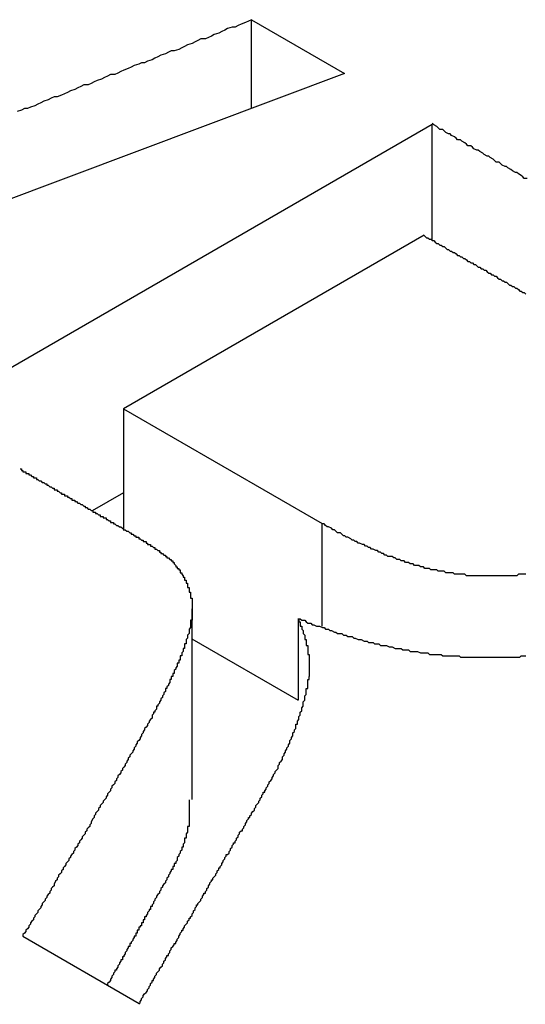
# Model space of a CAD drawing. Extents: x 7.6 to 27.1, y 2.7 to 20.5.
# Tile 130 of 136: x 24.4299 to 24.464, y 20.0561 to 20.1225. Entities that reach past the tile are written whole.
import ezdxf

# ---------------------------------------------------------------- set-up
doc = ezdxf.new("R2010")
doc.units = 0
doc.layers.get('0').update_dxf_attribs({"linetype": 'CONTINUOUS'})

msp = doc.modelspace()

# ---------------------------------------------------------------- linework, layer by layer
at = {"color": 7, "linetype": 'CONTINUOUS'}
for p, q in [((24.445504, 20.11652), (24.445505, 20.122493)), ((24.445505, 20.122493), (24.451767, 20.118877)), ((24.451767, 20.118877), (24.377612, 20.090977)), ((24.396437, 20.080104), (24.457683, 20.11546)), ((24.457681, 20.107645), (24.457683, 20.11546)), ((24.457139, 20.107958), (24.436874, 20.09626)), ((24.436874, 20.09626), (24.436872, 20.088044)), ((24.436874, 20.09626), (24.450265, 20.088525)), ((24.436873, 20.090591), (24.434764, 20.089374)), ((24.441508, 20.069907), (24.441511, 20.082765)), ((24.448669, 20.07663), (24.448671, 20.082108)), ((24.448669, 20.076588), (24.44151, 20.080723)), ((24.437931, 20.056137), (24.430089, 20.060667))]:
    msp.add_line(p, q, dxfattribs=at)
at = {"color": 8, "linetype": 'CONTINUOUS'}
msp.add_line((24.450264, 20.081602), (24.450265, 20.088525), dxfattribs=at)
at = {"color": 7}
for points in [[(24.4455, 20.1225, 0), (24.4453, 20.1224, 0), (24.4451, 20.1223, 0), (24.4448, 20.1222, 0), (24.4446, 20.1221, 0), (24.4444, 20.122, 0), (24.4442, 20.122, 0), (24.4439, 20.1219, 0), (24.4437, 20.1218, 0), (24.4435, 20.1217, 0), (24.4433, 20.1216, 0), (24.443, 20.1215, 0), (24.4428, 20.1214, 0), (24.4426, 20.1213, 0), (24.4424, 20.1212, 0), (24.4421, 20.1212, 0), (24.4419, 20.1211, 0), (24.4417, 20.121, 0), (24.4415, 20.1209, 0), (24.4412, 20.1208, 0), (24.441, 20.1207, 0), (24.4408, 20.1206, 0), (24.4406, 20.1205, 0), (24.4403, 20.1204, 0), (24.4401, 20.1204, 0), (24.4399, 20.1203, 0), (24.4397, 20.1202, 0), (24.4394, 20.1201, 0), (24.4392, 20.12, 0), (24.439, 20.1199, 0), (24.4388, 20.1198, 0), (24.4385, 20.1197, 0), (24.4383, 20.1196, 0), (24.4381, 20.1196, 0), (24.4379, 20.1195, 0), (24.4376, 20.1194, 0), (24.4374, 20.1193, 0), (24.4372, 20.1192, 0), (24.4369, 20.1191, 0), (24.4367, 20.119, 0), (24.4365, 20.1189, 0), (24.4363, 20.1188, 0), (24.436, 20.1188, 0), (24.4358, 20.1187, 0), (24.4356, 20.1186, 0), (24.4354, 20.1185, 0), (24.4351, 20.1184, 0), (24.4349, 20.1183, 0), (24.4347, 20.1182, 0), (24.4345, 20.1181, 0), (24.4342, 20.1181, 0), (24.434, 20.118, 0), (24.4338, 20.1179, 0), (24.4336, 20.1178, 0), (24.4333, 20.1177, 0), (24.4331, 20.1176, 0), (24.4329, 20.1175, 0), (24.4327, 20.1174, 0), (24.4324, 20.1173, 0), (24.4322, 20.1173, 0), (24.432, 20.1172, 0), (24.4318, 20.1171, 0), (24.4315, 20.117, 0), (24.4313, 20.1169, 0), (24.4311, 20.1168, 0), (24.4309, 20.1167, 0), (24.4306, 20.1166, 0), (24.4304, 20.1165, 0), (24.4302, 20.1165, 0), (24.43, 20.1164, 0), (24.4297, 20.1163, 0)], [(24.4641, 20.1118, 0), (24.4639, 20.1118, 0), (24.4638, 20.1119, 0), (24.4637, 20.112, 0), (24.4635, 20.1121, 0), (24.4634, 20.1122, 0), (24.4633, 20.1122, 0), (24.4631, 20.1123, 0), (24.463, 20.1124, 0), (24.4628, 20.1125, 0), (24.4627, 20.1126, 0), (24.4626, 20.1126, 0), (24.4624, 20.1127, 0), (24.4623, 20.1128, 0), (24.4622, 20.1129, 0), (24.462, 20.1129, 0), (24.4619, 20.113, 0), (24.4618, 20.1131, 0), (24.4616, 20.1132, 0), (24.4615, 20.1133, 0), (24.4614, 20.1133, 0), (24.4612, 20.1134, 0), (24.4611, 20.1135, 0), (24.4609, 20.1136, 0), (24.4608, 20.1137, 0), (24.4607, 20.1137, 0), (24.4605, 20.1138, 0), (24.4604, 20.1139, 0), (24.4603, 20.114, 0), (24.4601, 20.114, 0), (24.46, 20.1141, 0), (24.4599, 20.1142, 0), (24.4597, 20.1143, 0), (24.4596, 20.1144, 0), (24.4594, 20.1144, 0), (24.4593, 20.1145, 0), (24.4592, 20.1146, 0), (24.459, 20.1147, 0), (24.4589, 20.1148, 0), (24.4588, 20.1148, 0), (24.4586, 20.1149, 0), (24.4585, 20.115, 0), (24.4584, 20.1151, 0), (24.4582, 20.1151, 0), (24.4581, 20.1152, 0), (24.458, 20.1153, 0), (24.4578, 20.1154, 0), (24.4577, 20.1155, 0)], [(24.4571, 20.108, 0), (24.4572, 20.1079, 0), (24.4573, 20.1078, 0), (24.4574, 20.1078, 0), (24.4575, 20.1077, 0), (24.4576, 20.1077, 0), (24.4577, 20.1076, 0), (24.4578, 20.1076, 0), (24.4579, 20.1075, 0), (24.458, 20.1074, 0), (24.4581, 20.1074, 0), (24.4582, 20.1073, 0), (24.4583, 20.1073, 0), (24.4584, 20.1072, 0), (24.4585, 20.1072, 0), (24.4586, 20.1071, 0), (24.4587, 20.107, 0), (24.4588, 20.107, 0), (24.4589, 20.1069, 0), (24.459, 20.1069, 0), (24.4591, 20.1068, 0), (24.4592, 20.1068, 0), (24.4593, 20.1067, 0), (24.4594, 20.1066, 0), (24.4595, 20.1066, 0), (24.4596, 20.1065, 0), (24.4597, 20.1065, 0), (24.4598, 20.1064, 0), (24.4599, 20.1064, 0), (24.46, 20.1063, 0), (24.4601, 20.1062, 0), (24.4602, 20.1062, 0), (24.4603, 20.1061, 0), (24.4604, 20.1061, 0), (24.4605, 20.106, 0), (24.4606, 20.106, 0), (24.4607, 20.1059, 0), (24.4608, 20.1058, 0), (24.4609, 20.1058, 0), (24.461, 20.1057, 0), (24.4611, 20.1057, 0), (24.4612, 20.1056, 0), (24.4613, 20.1056, 0), (24.4614, 20.1055, 0), (24.4615, 20.1054, 0), (24.4616, 20.1054, 0), (24.4617, 20.1053, 0), (24.4618, 20.1053, 0), (24.4619, 20.1052, 0), (24.462, 20.1052, 0), (24.4621, 20.1051, 0), (24.4622, 20.105, 0), (24.4623, 20.105, 0), (24.4624, 20.1049, 0), (24.4625, 20.1049, 0), (24.4626, 20.1048, 0), (24.4627, 20.1048, 0), (24.4628, 20.1047, 0), (24.4629, 20.1046, 0), (24.463, 20.1046, 0), (24.4631, 20.1045, 0), (24.4632, 20.1045, 0), (24.4633, 20.1044, 0), (24.4634, 20.1044, 0), (24.4635, 20.1043, 0), (24.4636, 20.1042, 0), (24.4637, 20.1042, 0), (24.4638, 20.1041, 0), (24.4639, 20.1041, 0), (24.464, 20.104, 0)], [(24.4299, 20.0922, 0), (24.4299, 20.0922, 0), (24.43, 20.0922, 0), (24.43, 20.0921, 0), (24.43, 20.0921, 0), (24.4301, 20.0921, 0), (24.4301, 20.092, 0), (24.4302, 20.092, 0), (24.4302, 20.092, 0), (24.4303, 20.092, 0), (24.4303, 20.0919, 0), (24.4304, 20.0919, 0), (24.4304, 20.0919, 0), (24.4305, 20.0919, 0), (24.4305, 20.0918, 0), (24.4306, 20.0918, 0), (24.4306, 20.0918, 0), (24.4307, 20.0917, 0), (24.4307, 20.0917, 0), (24.4308, 20.0917, 0), (24.4308, 20.0917, 0), (24.4308, 20.0916, 0), (24.4309, 20.0916, 0), (24.4309, 20.0916, 0), (24.431, 20.0916, 0), (24.431, 20.0915, 0), (24.4311, 20.0915, 0), (24.4311, 20.0915, 0), (24.4312, 20.0914, 0), (24.4312, 20.0914, 0), (24.4313, 20.0914, 0), (24.4313, 20.0914, 0), (24.4314, 20.0913, 0), (24.4314, 20.0913, 0), (24.4315, 20.0913, 0), (24.4315, 20.0913, 0), (24.4316, 20.0912, 0), (24.4316, 20.0912, 0), (24.4317, 20.0912, 0), (24.4317, 20.0911, 0), (24.4317, 20.0911, 0), (24.4318, 20.0911, 0), (24.4318, 20.0911, 0), (24.4319, 20.091, 0), (24.4319, 20.091, 0), (24.432, 20.091, 0), (24.432, 20.091, 0), (24.4321, 20.0909, 0), (24.4321, 20.0909, 0), (24.4322, 20.0909, 0), (24.4322, 20.0908, 0), (24.4323, 20.0908, 0), (24.4323, 20.0908, 0), (24.4324, 20.0908, 0), (24.4324, 20.0907, 0), (24.4325, 20.0907, 0), (24.4325, 20.0907, 0), (24.4325, 20.0907, 0), (24.4326, 20.0906, 0), (24.4326, 20.0906, 0), (24.4327, 20.0906, 0), (24.4327, 20.0905, 0), (24.4328, 20.0905, 0), (24.4328, 20.0905, 0), (24.4329, 20.0905, 0), (24.4329, 20.0904, 0), (24.433, 20.0904, 0), (24.433, 20.0904, 0), (24.4331, 20.0904, 0), (24.4331, 20.0903, 0), (24.4332, 20.0903, 0), (24.4332, 20.0903, 0), (24.4333, 20.0902, 0), (24.4333, 20.0902, 0), (24.4334, 20.0902, 0), (24.4334, 20.0902, 0), (24.4334, 20.0901, 0), (24.4335, 20.0901, 0), (24.4335, 20.0901, 0), (24.4336, 20.0901, 0), (24.4336, 20.09, 0), (24.4337, 20.09, 0), (24.4337, 20.09, 0), (24.4338, 20.0899, 0), (24.4338, 20.0899, 0), (24.4339, 20.0899, 0), (24.4339, 20.0899, 0), (24.434, 20.0898, 0), (24.434, 20.0898, 0), (24.4341, 20.0898, 0), (24.4341, 20.0898, 0), (24.4342, 20.0897, 0), (24.4342, 20.0897, 0), (24.4343, 20.0897, 0), (24.4343, 20.0896, 0), (24.4343, 20.0896, 0), (24.4344, 20.0896, 0), (24.4344, 20.0896, 0), (24.4345, 20.0895, 0), (24.4345, 20.0895, 0), (24.4346, 20.0895, 0), (24.4346, 20.0895, 0), (24.4347, 20.0894, 0), (24.4347, 20.0894, 0), (24.4348, 20.0894, 0), (24.4348, 20.0893, 0), (24.4349, 20.0893, 0), (24.4349, 20.0893, 0), (24.435, 20.0893, 0), (24.435, 20.0892, 0), (24.4351, 20.0892, 0), (24.4351, 20.0892, 0), (24.4351, 20.0892, 0), (24.4352, 20.0891, 0), (24.4352, 20.0891, 0), (24.4353, 20.0891, 0), (24.4353, 20.089, 0), (24.4354, 20.089, 0), (24.4354, 20.089, 0), (24.4355, 20.089, 0), (24.4355, 20.0889, 0), (24.4356, 20.0889, 0), (24.4356, 20.0889, 0), (24.4357, 20.0889, 0), (24.4357, 20.0888, 0), (24.4358, 20.0888, 0), (24.4358, 20.0888, 0), (24.4359, 20.0887, 0), (24.4359, 20.0887, 0), (24.436, 20.0887, 0), (24.436, 20.0887, 0), (24.436, 20.0886, 0), (24.4361, 20.0886, 0), (24.4361, 20.0886, 0), (24.4362, 20.0886, 0), (24.4362, 20.0885, 0), (24.4363, 20.0885, 0), (24.4363, 20.0885, 0), (24.4364, 20.0884, 0), (24.4364, 20.0884, 0), (24.4365, 20.0884, 0), (24.4365, 20.0884, 0), (24.4366, 20.0883, 0), (24.4366, 20.0883, 0), (24.4367, 20.0883, 0), (24.4367, 20.0883, 0), (24.4368, 20.0882, 0), (24.4368, 20.0882, 0), (24.4368, 20.0882, 0), (24.4369, 20.0881, 0), (24.4369, 20.0881, 0), (24.437, 20.0881, 0), (24.437, 20.0881, 0), (24.4371, 20.088, 0), (24.4371, 20.088, 0), (24.4372, 20.088, 0), (24.4372, 20.088, 0), (24.4373, 20.0879, 0), (24.4373, 20.0879, 0), (24.4374, 20.0879, 0), (24.4374, 20.0878, 0), (24.4374, 20.0878, 0), (24.4375, 20.0878, 0), (24.4375, 20.0878, 0), (24.4376, 20.0877, 0), (24.4376, 20.0877, 0), (24.4377, 20.0877, 0), (24.4377, 20.0877, 0), (24.4377, 20.0876, 0), (24.4378, 20.0876, 0), (24.4378, 20.0876, 0), (24.4379, 20.0876, 0), (24.4379, 20.0875, 0), (24.438, 20.0875, 0), (24.438, 20.0875, 0), (24.438, 20.0875, 0), (24.4381, 20.0874, 0), (24.4381, 20.0874, 0), (24.4382, 20.0874, 0), (24.4382, 20.0874, 0), (24.4382, 20.0873, 0), (24.4383, 20.0873, 0), (24.4383, 20.0873, 0), (24.4384, 20.0873, 0), (24.4384, 20.0872, 0), (24.4384, 20.0872, 0), (24.4385, 20.0872, 0), (24.4385, 20.0872, 0), (24.4385, 20.0871, 0), (24.4386, 20.0871, 0), (24.4386, 20.0871, 0), (24.4387, 20.0871, 0), (24.4387, 20.0871, 0), (24.4387, 20.087, 0), (24.4388, 20.087, 0), (24.4388, 20.087, 0), (24.4388, 20.087, 0), (24.4389, 20.0869, 0), (24.4389, 20.0869, 0), (24.4389, 20.0869, 0), (24.439, 20.0869, 0), (24.439, 20.0869, 0), (24.439, 20.0868, 0), (24.4391, 20.0868, 0), (24.4391, 20.0868, 0), (24.4391, 20.0868, 0), (24.4391, 20.0868, 0), (24.4392, 20.0867, 0), (24.4392, 20.0867, 0), (24.4392, 20.0867, 0), (24.4393, 20.0867, 0), (24.4393, 20.0866, 0), (24.4393, 20.0866, 0), (24.4394, 20.0866, 0), (24.4394, 20.0866, 0), (24.4394, 20.0866, 0), (24.4394, 20.0865, 0), (24.4395, 20.0865, 0), (24.4395, 20.0865, 0), (24.4395, 20.0865, 0), (24.4395, 20.0865, 0), (24.4396, 20.0864, 0), (24.4396, 20.0864, 0), (24.4396, 20.0864, 0), (24.4396, 20.0864, 0), (24.4397, 20.0864, 0), (24.4397, 20.0864, 0), (24.4397, 20.0863, 0), (24.4397, 20.0863, 0), (24.4398, 20.0863, 0), (24.4398, 20.0863, 0), (24.4398, 20.0863, 0), (24.4398, 20.0862, 0), (24.4399, 20.0862, 0), (24.4399, 20.0862, 0), (24.4399, 20.0862, 0), (24.4399, 20.0862, 0), (24.4399, 20.0862, 0), (24.44, 20.0861, 0), (24.44, 20.0861, 0), (24.44, 20.0861, 0), (24.44, 20.0861, 0), (24.44, 20.0861, 0), (24.4401, 20.0861, 0), (24.4401, 20.086, 0), (24.4401, 20.086, 0), (24.4401, 20.086, 0), (24.4401, 20.086, 0), (24.4401, 20.086, 0), (24.4402, 20.086, 0), (24.4402, 20.0859, 0), (24.4402, 20.0859, 0), (24.4402, 20.0859, 0), (24.4402, 20.0859, 0), (24.4402, 20.0859, 0), (24.4403, 20.0859, 0)], [(24.464, 20.0851, 0), (24.4639, 20.0851, 0), (24.4638, 20.0851, 0), (24.4637, 20.0851, 0), (24.4636, 20.0851, 0), (24.4635, 20.0851, 0), (24.4634, 20.085, 0), (24.4633, 20.085, 0), (24.4632, 20.085, 0), (24.4631, 20.085, 0), (24.463, 20.085, 0), (24.4629, 20.085, 0), (24.4628, 20.085, 0), (24.4627, 20.085, 0), (24.4626, 20.085, 0), (24.4625, 20.085, 0), (24.4624, 20.085, 0), (24.4623, 20.085, 0), (24.4622, 20.085, 0), (24.462, 20.085, 0), (24.4619, 20.085, 0), (24.4618, 20.085, 0), (24.4617, 20.085, 0), (24.4616, 20.085, 0), (24.4615, 20.085, 0), (24.4614, 20.085, 0), (24.4613, 20.085, 0), (24.4612, 20.085, 0), (24.4611, 20.085, 0), (24.461, 20.085, 0), (24.4609, 20.085, 0), (24.4608, 20.085, 0), (24.4607, 20.085, 0), (24.4606, 20.085, 0), (24.4605, 20.085, 0), (24.4604, 20.085, 0), (24.4603, 20.085, 0), (24.4602, 20.085, 0), (24.4601, 20.085, 0), (24.46, 20.085, 0), (24.4599, 20.0851, 0), (24.4598, 20.0851, 0), (24.4597, 20.0851, 0), (24.4596, 20.0851, 0), (24.4595, 20.0851, 0), (24.4594, 20.0851, 0), (24.4593, 20.0851, 0), (24.4592, 20.0851, 0), (24.4591, 20.0852, 0), (24.459, 20.0852, 0), (24.4589, 20.0852, 0), (24.4588, 20.0852, 0), (24.4587, 20.0852, 0), (24.4586, 20.0852, 0), (24.4585, 20.0853, 0), (24.4584, 20.0853, 0), (24.4583, 20.0853, 0), (24.4582, 20.0853, 0), (24.4581, 20.0853, 0), (24.458, 20.0854, 0), (24.4579, 20.0854, 0), (24.4578, 20.0854, 0), (24.4577, 20.0854, 0), (24.4576, 20.0854, 0), (24.4575, 20.0855, 0), (24.4574, 20.0855, 0), (24.4573, 20.0855, 0), (24.4572, 20.0855, 0), (24.4571, 20.0856, 0), (24.457, 20.0856, 0), (24.4569, 20.0856, 0), (24.4568, 20.0857, 0), (24.4567, 20.0857, 0), (24.4565, 20.0857, 0), (24.4564, 20.0858, 0), (24.4563, 20.0858, 0), (24.4562, 20.0858, 0), (24.4561, 20.0859, 0), (24.456, 20.0859, 0), (24.4559, 20.0859, 0), (24.4558, 20.086, 0), (24.4557, 20.086, 0), (24.4556, 20.086, 0), (24.4555, 20.0861, 0), (24.4554, 20.0861, 0), (24.4553, 20.0861, 0), (24.4552, 20.0862, 0), (24.4551, 20.0862, 0), (24.455, 20.0863, 0), (24.4548, 20.0863, 0), (24.4547, 20.0863, 0), (24.4546, 20.0864, 0), (24.4545, 20.0864, 0), (24.4544, 20.0865, 0), (24.4543, 20.0865, 0), (24.4542, 20.0866, 0), (24.4541, 20.0866, 0), (24.454, 20.0867, 0), (24.4539, 20.0867, 0), (24.4537, 20.0868, 0), (24.4536, 20.0868, 0), (24.4535, 20.0869, 0), (24.4534, 20.0869, 0), (24.4533, 20.087, 0), (24.4532, 20.087, 0), (24.4531, 20.0871, 0), (24.453, 20.0871, 0), (24.4528, 20.0872, 0), (24.4527, 20.0872, 0), (24.4526, 20.0873, 0), (24.4525, 20.0873, 0), (24.4524, 20.0874, 0), (24.4523, 20.0874, 0), (24.4522, 20.0875, 0), (24.452, 20.0876, 0), (24.4519, 20.0876, 0), (24.4518, 20.0877, 0), (24.4517, 20.0877, 0), (24.4516, 20.0878, 0), (24.4515, 20.0879, 0), (24.4513, 20.0879, 0), (24.4512, 20.088, 0), (24.4511, 20.0881, 0), (24.451, 20.0881, 0), (24.4509, 20.0882, 0), (24.4507, 20.0883, 0), (24.4506, 20.0883, 0), (24.4505, 20.0884, 0), (24.4504, 20.0885, 0), (24.4503, 20.0885, 0)], [(24.4403, 20.0859, 0), (24.4403, 20.0858, 0), (24.4403, 20.0858, 0), (24.4403, 20.0858, 0), (24.4403, 20.0858, 0), (24.4404, 20.0857, 0), (24.4404, 20.0857, 0), (24.4404, 20.0857, 0), (24.4404, 20.0857, 0), (24.4404, 20.0856, 0), (24.4405, 20.0856, 0), (24.4405, 20.0856, 0), (24.4405, 20.0856, 0), (24.4405, 20.0855, 0), (24.4405, 20.0855, 0), (24.4406, 20.0855, 0), (24.4406, 20.0855, 0), (24.4406, 20.0854, 0), (24.4406, 20.0854, 0), (24.4406, 20.0854, 0), (24.4407, 20.0854, 0), (24.4407, 20.0853, 0), (24.4407, 20.0853, 0), (24.4407, 20.0853, 0), (24.4407, 20.0853, 0), (24.4407, 20.0852, 0), (24.4408, 20.0852, 0), (24.4408, 20.0852, 0), (24.4408, 20.0852, 0), (24.4408, 20.0851, 0), (24.4408, 20.0851, 0), (24.4408, 20.0851, 0), (24.4409, 20.085, 0), (24.4409, 20.085, 0), (24.4409, 20.085, 0), (24.4409, 20.085, 0), (24.4409, 20.0849, 0), (24.4409, 20.0849, 0), (24.441, 20.0849, 0), (24.441, 20.0849, 0), (24.441, 20.0848, 0), (24.441, 20.0848, 0), (24.441, 20.0848, 0), (24.441, 20.0847, 0), (24.441, 20.0847, 0), (24.4411, 20.0847, 0), (24.4411, 20.0847, 0), (24.4411, 20.0846, 0), (24.4411, 20.0846, 0), (24.4411, 20.0846, 0), (24.4411, 20.0845, 0), (24.4411, 20.0845, 0), (24.4411, 20.0845, 0), (24.4412, 20.0845, 0), (24.4412, 20.0844, 0), (24.4412, 20.0844, 0), (24.4412, 20.0844, 0), (24.4412, 20.0843, 0), (24.4412, 20.0843, 0), (24.4412, 20.0843, 0), (24.4412, 20.0843, 0), (24.4412, 20.0842, 0), (24.4413, 20.0842, 0), (24.4413, 20.0842, 0), (24.4413, 20.0841, 0), (24.4413, 20.0841, 0), (24.4413, 20.0841, 0), (24.4413, 20.084, 0), (24.4413, 20.084, 0), (24.4413, 20.084, 0), (24.4413, 20.084, 0), (24.4413, 20.0839, 0), (24.4414, 20.0839, 0), (24.4414, 20.0839, 0), (24.4414, 20.0838, 0), (24.4414, 20.0838, 0), (24.4414, 20.0838, 0), (24.4414, 20.0837, 0), (24.4414, 20.0837, 0), (24.4414, 20.0837, 0), (24.4414, 20.0836, 0), (24.4414, 20.0836, 0), (24.4414, 20.0836, 0), (24.4414, 20.0835, 0), (24.4414, 20.0835, 0), (24.4414, 20.0835, 0), (24.4415, 20.0835, 0), (24.4415, 20.0834, 0), (24.4415, 20.0834, 0), (24.4415, 20.0834, 0), (24.4415, 20.0833, 0), (24.4415, 20.0833, 0), (24.4415, 20.0833, 0), (24.4415, 20.0832, 0), (24.4415, 20.0832, 0), (24.4415, 20.0832, 0), (24.4415, 20.0831, 0), (24.4415, 20.0831, 0), (24.4415, 20.0831, 0), (24.4415, 20.083, 0), (24.4415, 20.083, 0), (24.4415, 20.0829, 0), (24.4415, 20.0829, 0), (24.4415, 20.0829, 0), (24.4415, 20.0828, 0), (24.4415, 20.0828, 0), (24.4415, 20.0828, 0), (24.4415, 20.0827, 0), (24.4415, 20.0827, 0), (24.4415, 20.0827, 0), (24.4415, 20.0826, 0), (24.4415, 20.0826, 0), (24.4415, 20.0825, 0), (24.4415, 20.0825, 0), (24.4415, 20.0825, 0), (24.4415, 20.0824, 0), (24.4415, 20.0824, 0), (24.4415, 20.0824, 0), (24.4415, 20.0823, 0), (24.4415, 20.0823, 0), (24.4415, 20.0822, 0), (24.4415, 20.0822, 0), (24.4415, 20.0822, 0), (24.4415, 20.0821, 0), (24.4415, 20.0821, 0), (24.4415, 20.082, 0), (24.4414, 20.082, 0), (24.4414, 20.0819, 0), (24.4414, 20.0819, 0), (24.4414, 20.0819, 0), (24.4414, 20.0818, 0), (24.4414, 20.0818, 0), (24.4414, 20.0817, 0), (24.4414, 20.0817, 0), (24.4414, 20.0816, 0), (24.4414, 20.0816, 0), (24.4414, 20.0816, 0), (24.4414, 20.0815, 0), (24.4414, 20.0815, 0), (24.4413, 20.0814, 0), (24.4413, 20.0814, 0), (24.4413, 20.0813, 0), (24.4413, 20.0813, 0), (24.4413, 20.0812, 0), (24.4413, 20.0812, 0), (24.4413, 20.0811, 0), (24.4413, 20.0811, 0), (24.4412, 20.081, 0), (24.4412, 20.081, 0), (24.4412, 20.0809, 0), (24.4412, 20.0809, 0), (24.4412, 20.0809, 0), (24.4412, 20.0808, 0), (24.4412, 20.0808, 0), (24.4411, 20.0807, 0), (24.4411, 20.0807, 0), (24.4411, 20.0806, 0), (24.4411, 20.0805, 0), (24.4411, 20.0805, 0), (24.4411, 20.0804, 0), (24.441, 20.0804, 0), (24.441, 20.0803, 0), (24.441, 20.0803, 0), (24.441, 20.0802, 0), (24.441, 20.0802, 0), (24.441, 20.0801, 0), (24.4409, 20.0801, 0), (24.4409, 20.08, 0), (24.4409, 20.08, 0), (24.4409, 20.0799, 0), (24.4409, 20.0799, 0), (24.4408, 20.0798, 0), (24.4408, 20.0797, 0), (24.4408, 20.0797, 0), (24.4408, 20.0796, 0), (24.4407, 20.0796, 0), (24.4407, 20.0795, 0), (24.4407, 20.0795, 0), (24.4407, 20.0794, 0), (24.4407, 20.0793, 0), (24.4406, 20.0793, 0), (24.4406, 20.0792, 0), (24.4406, 20.0792, 0), (24.4406, 20.0791, 0), (24.4405, 20.0791, 0), (24.4405, 20.079, 0), (24.4405, 20.0789, 0), (24.4405, 20.0789, 0), (24.4404, 20.0788, 0), (24.4404, 20.0787, 0), (24.4404, 20.0787, 0), (24.4403, 20.0786, 0), (24.4403, 20.0786, 0), (24.4403, 20.0785, 0), (24.4403, 20.0784, 0), (24.4402, 20.0784, 0), (24.4402, 20.0783, 0), (24.4402, 20.0782, 0), (24.4401, 20.0782, 0), (24.4401, 20.0781, 0), (24.4401, 20.078, 0), (24.44, 20.078, 0), (24.44, 20.0779, 0), (24.44, 20.0778, 0), (24.44, 20.0778, 0), (24.4399, 20.0777, 0), (24.4399, 20.0776, 0), (24.4399, 20.0776, 0), (24.4398, 20.0775, 0), (24.4398, 20.0774, 0), (24.4397, 20.0774, 0), (24.4397, 20.0773, 0), (24.4397, 20.0772, 0), (24.4396, 20.0771, 0), (24.4396, 20.0771, 0), (24.4396, 20.077, 0), (24.4395, 20.0769, 0), (24.4395, 20.0768, 0), (24.4395, 20.0768, 0), (24.4394, 20.0767, 0), (24.4394, 20.0766, 0), (24.4393, 20.0765, 0), (24.4393, 20.0765, 0), (24.4393, 20.0764, 0), (24.4392, 20.0763, 0), (24.4392, 20.0762, 0), (24.4391, 20.0762, 0), (24.4391, 20.0761, 0), (24.4391, 20.076, 0), (24.439, 20.0759, 0), (24.439, 20.0758, 0), (24.4389, 20.0758, 0), (24.4389, 20.0757, 0), (24.4388, 20.0756, 0), (24.4388, 20.0755, 0), (24.4388, 20.0754, 0), (24.4387, 20.0753, 0), (24.4387, 20.0753, 0), (24.4386, 20.0752, 0), (24.4386, 20.0751, 0), (24.4385, 20.075, 0), (24.4385, 20.0749, 0), (24.4384, 20.0748, 0), (24.4384, 20.0748, 0), (24.4383, 20.0747, 0), (24.4383, 20.0746, 0), (24.4382, 20.0745, 0), (24.4382, 20.0744, 0), (24.4381, 20.0743, 0), (24.4381, 20.0742, 0), (24.438, 20.0741, 0), (24.438, 20.074, 0), (24.4379, 20.0739, 0), (24.4379, 20.0739, 0), (24.4378, 20.0738, 0), (24.4378, 20.0737, 0), (24.4377, 20.0736, 0), (24.4377, 20.0735, 0), (24.4376, 20.0734, 0), (24.4376, 20.0733, 0), (24.4375, 20.0732, 0), (24.4375, 20.0731, 0), (24.4374, 20.073, 0), (24.4373, 20.0729, 0), (24.4373, 20.0728, 0), (24.4372, 20.0727, 0), (24.4372, 20.0726, 0), (24.4371, 20.0725, 0), (24.4371, 20.0724, 0), (24.437, 20.0723, 0), (24.437, 20.0722, 0), (24.4369, 20.0721, 0), (24.4368, 20.072, 0), (24.4368, 20.0719, 0), (24.4367, 20.0718, 0), (24.4367, 20.0717, 0), (24.4366, 20.0716, 0), (24.4365, 20.0715, 0), (24.4365, 20.0714, 0), (24.4364, 20.0713, 0), (24.4364, 20.0712, 0), (24.4363, 20.0711, 0), (24.4363, 20.071, 0), (24.4362, 20.0709, 0), (24.4361, 20.0708, 0), (24.4361, 20.0707, 0), (24.436, 20.0706, 0), (24.436, 20.0705, 0), (24.4359, 20.0704, 0), (24.4358, 20.0703, 0), (24.4358, 20.0702, 0), (24.4357, 20.0701, 0), (24.4357, 20.07, 0), (24.4356, 20.0699, 0), (24.4355, 20.0698, 0), (24.4355, 20.0697, 0), (24.4354, 20.0696, 0), (24.4353, 20.0695, 0), (24.4353, 20.0694, 0), (24.4352, 20.0693, 0), (24.4352, 20.0692, 0), (24.4351, 20.0691, 0), (24.435, 20.069, 0), (24.435, 20.0689, 0), (24.4349, 20.0688, 0), (24.4349, 20.0687, 0), (24.4348, 20.0686, 0), (24.4347, 20.0684, 0), (24.4347, 20.0683, 0), (24.4346, 20.0682, 0), (24.4346, 20.0681, 0), (24.4345, 20.068, 0), (24.4344, 20.0679, 0), (24.4344, 20.0678, 0), (24.4343, 20.0677, 0), (24.4343, 20.0676, 0), (24.4342, 20.0675, 0), (24.4341, 20.0674, 0), (24.4341, 20.0673, 0), (24.434, 20.0672, 0), (24.4339, 20.0671, 0), (24.4339, 20.067, 0), (24.4338, 20.0669, 0), (24.4338, 20.0668, 0), (24.4337, 20.0667, 0), (24.4336, 20.0666, 0), (24.4336, 20.0665, 0), (24.4335, 20.0664, 0), (24.4335, 20.0663, 0), (24.4334, 20.0662, 0), (24.4333, 20.0661, 0), (24.4333, 20.066, 0), (24.4332, 20.0659, 0), (24.4332, 20.0658, 0), (24.4331, 20.0657, 0), (24.433, 20.0656, 0), (24.433, 20.0655, 0), (24.4329, 20.0654, 0), (24.4328, 20.0653, 0), (24.4328, 20.0652, 0), (24.4327, 20.0651, 0), (24.4327, 20.065, 0), (24.4326, 20.0649, 0), (24.4325, 20.0648, 0), (24.4325, 20.0647, 0), (24.4324, 20.0646, 0), (24.4324, 20.0645, 0), (24.4323, 20.0644, 0), (24.4322, 20.0642, 0), (24.4322, 20.0641, 0), (24.4321, 20.064, 0), (24.432, 20.0639, 0), (24.432, 20.0638, 0), (24.4319, 20.0637, 0), (24.4319, 20.0636, 0), (24.4318, 20.0635, 0), (24.4317, 20.0634, 0), (24.4317, 20.0633, 0), (24.4316, 20.0632, 0), (24.4316, 20.0631, 0), (24.4315, 20.063, 0), (24.4314, 20.0629, 0), (24.4314, 20.0628, 0), (24.4313, 20.0627, 0), (24.4313, 20.0626, 0), (24.4312, 20.0625, 0), (24.4311, 20.0624, 0), (24.4311, 20.0623, 0), (24.431, 20.0622, 0), (24.4309, 20.0621, 0), (24.4309, 20.062, 0), (24.4308, 20.0619, 0), (24.4308, 20.0618, 0), (24.4307, 20.0617, 0), (24.4306, 20.0616, 0), (24.4306, 20.0615, 0), (24.4305, 20.0614, 0), (24.4305, 20.0613, 0), (24.4304, 20.0612, 0), (24.4303, 20.0611, 0), (24.4303, 20.061, 0), (24.4302, 20.0609, 0), (24.4301, 20.0608, 0), (24.4301, 20.0607, 0)], [(24.4487, 20.0821, 0), (24.4487, 20.0821, 0), (24.4487, 20.0821, 0), (24.4487, 20.082, 0), (24.4487, 20.082, 0), (24.4487, 20.082, 0), (24.4487, 20.082, 0), (24.4487, 20.0819, 0), (24.4487, 20.0819, 0), (24.4488, 20.0819, 0), (24.4488, 20.0819, 0), (24.4488, 20.0818, 0), (24.4488, 20.0818, 0), (24.4488, 20.0818, 0), (24.4488, 20.0818, 0), (24.4488, 20.0817, 0), (24.4488, 20.0817, 0), (24.4488, 20.0817, 0), (24.4488, 20.0817, 0), (24.4488, 20.0816, 0), (24.4489, 20.0816, 0), (24.4489, 20.0816, 0), (24.4489, 20.0816, 0), (24.4489, 20.0815, 0), (24.4489, 20.0815, 0), (24.4489, 20.0815, 0), (24.4489, 20.0815, 0), (24.4489, 20.0814, 0), (24.4489, 20.0814, 0), (24.4489, 20.0814, 0), (24.4489, 20.0814, 0), (24.4489, 20.0814, 0), (24.449, 20.0813, 0), (24.449, 20.0813, 0), (24.449, 20.0813, 0), (24.449, 20.0813, 0), (24.449, 20.0812, 0), (24.449, 20.0812, 0), (24.449, 20.0812, 0), (24.449, 20.0812, 0), (24.449, 20.0811, 0), (24.449, 20.0811, 0), (24.449, 20.0811, 0), (24.449, 20.0811, 0), (24.4491, 20.081, 0), (24.4491, 20.081, 0), (24.4491, 20.081, 0), (24.4491, 20.081, 0), (24.4491, 20.0809, 0), (24.4491, 20.0809, 0), (24.4491, 20.0809, 0), (24.4491, 20.0809, 0), (24.4491, 20.0808, 0), (24.4491, 20.0808, 0), (24.4491, 20.0808, 0), (24.4491, 20.0808, 0), (24.4491, 20.0807, 0), (24.4491, 20.0807, 0), (24.4492, 20.0807, 0), (24.4492, 20.0807, 0), (24.4492, 20.0806, 0), (24.4492, 20.0806, 0), (24.4492, 20.0806, 0), (24.4492, 20.0806, 0), (24.4492, 20.0805, 0), (24.4492, 20.0805, 0), (24.4492, 20.0805, 0), (24.4492, 20.0805, 0), (24.4492, 20.0804, 0), (24.4492, 20.0804, 0), (24.4492, 20.0804, 0), (24.4492, 20.0804, 0), (24.4492, 20.0803, 0), (24.4492, 20.0803, 0), (24.4493, 20.0803, 0), (24.4493, 20.0803, 0), (24.4493, 20.0802, 0), (24.4493, 20.0802, 0), (24.4493, 20.0802, 0), (24.4493, 20.0802, 0), (24.4493, 20.0801, 0), (24.4493, 20.0801, 0), (24.4493, 20.0801, 0), (24.4493, 20.0801, 0), (24.4493, 20.08, 0), (24.4493, 20.08, 0), (24.4493, 20.08, 0), (24.4493, 20.08, 0), (24.4493, 20.0799, 0), (24.4493, 20.0799, 0), (24.4493, 20.0799, 0), (24.4493, 20.0799, 0), (24.4493, 20.0798, 0), (24.4493, 20.0798, 0), (24.4493, 20.0798, 0), (24.4493, 20.0798, 0), (24.4493, 20.0798, 0), (24.4493, 20.0797, 0), (24.4493, 20.0797, 0), (24.4494, 20.0797, 0), (24.4494, 20.0797, 0), (24.4494, 20.0796, 0), (24.4494, 20.0796, 0), (24.4494, 20.0796, 0), (24.4494, 20.0796, 0), (24.4494, 20.0795, 0), (24.4494, 20.0795, 0), (24.4494, 20.0795, 0), (24.4494, 20.0795, 0), (24.4494, 20.0794, 0), (24.4494, 20.0794, 0), (24.4494, 20.0794, 0), (24.4494, 20.0794, 0), (24.4494, 20.0793, 0), (24.4494, 20.0793, 0), (24.4494, 20.0793, 0), (24.4494, 20.0793, 0), (24.4494, 20.0792, 0), (24.4494, 20.0792, 0), (24.4494, 20.0792, 0), (24.4494, 20.0792, 0), (24.4494, 20.0791, 0), (24.4494, 20.0791, 0), (24.4494, 20.0791, 0), (24.4494, 20.0791, 0), (24.4494, 20.079, 0), (24.4494, 20.079, 0), (24.4494, 20.079, 0), (24.4494, 20.079, 0), (24.4494, 20.0789, 0), (24.4494, 20.0789, 0), (24.4494, 20.0789, 0), (24.4494, 20.0789, 0), (24.4494, 20.0788, 0), (24.4494, 20.0788, 0), (24.4494, 20.0788, 0), (24.4494, 20.0788, 0), (24.4494, 20.0787, 0), (24.4494, 20.0787, 0), (24.4494, 20.0787, 0), (24.4494, 20.0787, 0), (24.4494, 20.0786, 0), (24.4494, 20.0786, 0), (24.4494, 20.0786, 0), (24.4494, 20.0786, 0), (24.4494, 20.0785, 0), (24.4494, 20.0785, 0), (24.4494, 20.0785, 0), (24.4494, 20.0785, 0), (24.4494, 20.0784, 0), (24.4494, 20.0784, 0), (24.4494, 20.0784, 0), (24.4494, 20.0784, 0), (24.4494, 20.0783, 0), (24.4494, 20.0783, 0), (24.4494, 20.0783, 0), (24.4494, 20.0783, 0), (24.4494, 20.0782, 0), (24.4494, 20.0782, 0), (24.4494, 20.0782, 0)], [(24.4487, 20.0821, 0), (24.4488, 20.0821, 0), (24.4489, 20.082, 0), (24.4491, 20.082, 0), (24.4492, 20.0819, 0), (24.4493, 20.0818, 0), (24.4495, 20.0818, 0), (24.4496, 20.0817, 0), (24.4497, 20.0817, 0), (24.4499, 20.0816, 0), (24.45, 20.0816, 0), (24.4501, 20.0816, 0), (24.4503, 20.0815, 0), (24.4504, 20.0815, 0), (24.4505, 20.0814, 0), (24.4507, 20.0814, 0), (24.4508, 20.0813, 0), (24.4509, 20.0813, 0), (24.4511, 20.0812, 0), (24.4512, 20.0812, 0), (24.4513, 20.0811, 0), (24.4515, 20.0811, 0), (24.4516, 20.0811, 0), (24.4517, 20.081, 0), (24.4519, 20.081, 0), (24.452, 20.0809, 0), (24.4521, 20.0809, 0), (24.4523, 20.0809, 0), (24.4524, 20.0808, 0), (24.4525, 20.0808, 0), (24.4527, 20.0807, 0), (24.4528, 20.0807, 0), (24.4529, 20.0807, 0), (24.4531, 20.0806, 0), (24.4532, 20.0806, 0), (24.4533, 20.0806, 0), (24.4534, 20.0805, 0), (24.4536, 20.0805, 0), (24.4537, 20.0805, 0), (24.4538, 20.0804, 0), (24.454, 20.0804, 0), (24.4541, 20.0804, 0), (24.4542, 20.0803, 0), (24.4544, 20.0803, 0), (24.4545, 20.0803, 0), (24.4546, 20.0803, 0), (24.4548, 20.0802, 0), (24.4549, 20.0802, 0), (24.455, 20.0802, 0), (24.4552, 20.0801, 0), (24.4553, 20.0801, 0), (24.4554, 20.0801, 0), (24.4556, 20.0801, 0), (24.4557, 20.08, 0), (24.4558, 20.08, 0), (24.4559, 20.08, 0), (24.4561, 20.08, 0), (24.4562, 20.0799, 0), (24.4563, 20.0799, 0), (24.4565, 20.0799, 0), (24.4566, 20.0799, 0), (24.4567, 20.0799, 0), (24.4569, 20.0798, 0), (24.457, 20.0798, 0), (24.4571, 20.0798, 0), (24.4573, 20.0798, 0), (24.4574, 20.0798, 0), (24.4575, 20.0797, 0), (24.4576, 20.0797, 0), (24.4578, 20.0797, 0), (24.4579, 20.0797, 0), (24.458, 20.0797, 0), (24.4582, 20.0797, 0), (24.4583, 20.0797, 0), (24.4584, 20.0796, 0), (24.4586, 20.0796, 0), (24.4587, 20.0796, 0), (24.4588, 20.0796, 0), (24.459, 20.0796, 0), (24.4591, 20.0796, 0), (24.4592, 20.0796, 0), (24.4593, 20.0796, 0), (24.4595, 20.0796, 0), (24.4596, 20.0795, 0), (24.4597, 20.0795, 0), (24.4599, 20.0795, 0), (24.46, 20.0795, 0), (24.4601, 20.0795, 0), (24.4603, 20.0795, 0), (24.4604, 20.0795, 0), (24.4605, 20.0795, 0), (24.4606, 20.0795, 0), (24.4608, 20.0795, 0), (24.4609, 20.0795, 0), (24.461, 20.0795, 0), (24.4612, 20.0795, 0), (24.4613, 20.0795, 0), (24.4614, 20.0795, 0), (24.4616, 20.0795, 0), (24.4617, 20.0795, 0), (24.4618, 20.0795, 0), (24.4619, 20.0795, 0), (24.4621, 20.0795, 0), (24.4622, 20.0795, 0), (24.4623, 20.0795, 0), (24.4625, 20.0795, 0), (24.4626, 20.0795, 0), (24.4627, 20.0795, 0), (24.4628, 20.0795, 0), (24.463, 20.0795, 0), (24.4631, 20.0795, 0), (24.4632, 20.0795, 0), (24.4634, 20.0795, 0), (24.4635, 20.0795, 0), (24.4636, 20.0795, 0), (24.4637, 20.0796, 0), (24.4639, 20.0796, 0), (24.464, 20.0796, 0)], [(24.4379, 20.0561, 0), (24.438, 20.0562, 0), (24.438, 20.0563, 0), (24.4381, 20.0564, 0), (24.4381, 20.0565, 0), (24.4382, 20.0566, 0), (24.4382, 20.0567, 0), (24.4383, 20.0568, 0), (24.4384, 20.0569, 0), (24.4384, 20.0569, 0), (24.4385, 20.057, 0), (24.4385, 20.0571, 0), (24.4386, 20.0572, 0), (24.4386, 20.0573, 0), (24.4387, 20.0574, 0), (24.4387, 20.0575, 0), (24.4388, 20.0576, 0), (24.4388, 20.0577, 0), (24.4389, 20.0577, 0), (24.4389, 20.0578, 0), (24.439, 20.0579, 0), (24.439, 20.058, 0), (24.4391, 20.0581, 0), (24.4391, 20.0582, 0), (24.4392, 20.0583, 0), (24.4393, 20.0584, 0), (24.4393, 20.0585, 0), (24.4394, 20.0586, 0), (24.4394, 20.0586, 0), (24.4395, 20.0587, 0), (24.4395, 20.0588, 0), (24.4396, 20.0589, 0), (24.4396, 20.059, 0), (24.4397, 20.0591, 0), (24.4397, 20.0592, 0), (24.4398, 20.0593, 0), (24.4398, 20.0594, 0), (24.4399, 20.0594, 0), (24.4399, 20.0595, 0), (24.44, 20.0596, 0), (24.44, 20.0597, 0), (24.4401, 20.0598, 0), (24.4401, 20.0599, 0), (24.4402, 20.06, 0), (24.4403, 20.0601, 0), (24.4403, 20.0602, 0), (24.4404, 20.0602, 0), (24.4404, 20.0603, 0), (24.4405, 20.0604, 0), (24.4405, 20.0605, 0), (24.4406, 20.0606, 0), (24.4406, 20.0607, 0), (24.4407, 20.0608, 0), (24.4407, 20.0609, 0), (24.4408, 20.061, 0), (24.4408, 20.0611, 0), (24.4409, 20.0611, 0), (24.4409, 20.0612, 0), (24.441, 20.0613, 0), (24.441, 20.0614, 0), (24.4411, 20.0615, 0), (24.4412, 20.0616, 0), (24.4412, 20.0617, 0), (24.4413, 20.0618, 0), (24.4413, 20.0619, 0), (24.4414, 20.0619, 0), (24.4414, 20.062, 0), (24.4415, 20.0621, 0), (24.4415, 20.0622, 0), (24.4416, 20.0623, 0), (24.4416, 20.0624, 0), (24.4417, 20.0625, 0), (24.4417, 20.0626, 0), (24.4418, 20.0627, 0), (24.4418, 20.0628, 0), (24.4419, 20.0628, 0), (24.4419, 20.0629, 0), (24.442, 20.063, 0), (24.4421, 20.0631, 0), (24.4421, 20.0632, 0), (24.4422, 20.0633, 0), (24.4422, 20.0634, 0), (24.4423, 20.0635, 0), (24.4423, 20.0636, 0), (24.4424, 20.0636, 0), (24.4424, 20.0637, 0), (24.4425, 20.0638, 0), (24.4425, 20.0639, 0), (24.4426, 20.064, 0), (24.4426, 20.0641, 0), (24.4427, 20.0642, 0), (24.4427, 20.0643, 0), (24.4428, 20.0644, 0), (24.4428, 20.0645, 0), (24.4429, 20.0645, 0), (24.4429, 20.0646, 0), (24.443, 20.0647, 0), (24.4431, 20.0648, 0), (24.4431, 20.0649, 0), (24.4432, 20.065, 0), (24.4432, 20.0651, 0), (24.4433, 20.0652, 0), (24.4433, 20.0653, 0), (24.4434, 20.0653, 0), (24.4434, 20.0654, 0), (24.4435, 20.0655, 0), (24.4435, 20.0656, 0), (24.4436, 20.0657, 0), (24.4436, 20.0658, 0), (24.4437, 20.0659, 0), (24.4437, 20.066, 0), (24.4438, 20.0661, 0), (24.4438, 20.0662, 0), (24.4439, 20.0662, 0), (24.444, 20.0663, 0), (24.444, 20.0664, 0), (24.4441, 20.0665, 0), (24.4441, 20.0666, 0), (24.4442, 20.0667, 0), (24.4442, 20.0668, 0), (24.4443, 20.0669, 0), (24.4443, 20.067, 0), (24.4444, 20.067, 0), (24.4444, 20.0671, 0), (24.4445, 20.0672, 0), (24.4445, 20.0673, 0), (24.4446, 20.0674, 0), (24.4446, 20.0675, 0), (24.4447, 20.0676, 0), (24.4447, 20.0677, 0), (24.4448, 20.0678, 0), (24.4449, 20.0678, 0), (24.4449, 20.0679, 0), (24.445, 20.068, 0), (24.445, 20.0681, 0), (24.4451, 20.0682, 0), (24.4451, 20.0683, 0), (24.4452, 20.0684, 0), (24.4452, 20.0685, 0), (24.4453, 20.0686, 0), (24.4453, 20.0687, 0), (24.4454, 20.0687, 0), (24.4454, 20.0688, 0), (24.4455, 20.0689, 0), (24.4455, 20.069, 0), (24.4456, 20.0691, 0), (24.4457, 20.0692, 0), (24.4457, 20.0693, 0), (24.4458, 20.0694, 0), (24.4458, 20.0695, 0), (24.4459, 20.0696, 0), (24.4459, 20.0696, 0), (24.446, 20.0697, 0), (24.446, 20.0698, 0), (24.4461, 20.0699, 0), (24.4461, 20.07, 0), (24.4462, 20.0701, 0), (24.4462, 20.0702, 0), (24.4463, 20.0703, 0), (24.4463, 20.0704, 0), (24.4464, 20.0704, 0), (24.4464, 20.0705, 0), (24.4465, 20.0706, 0), (24.4465, 20.0707, 0), (24.4466, 20.0708, 0), (24.4466, 20.0709, 0), (24.4467, 20.071, 0), (24.4467, 20.0711, 0), (24.4468, 20.0712, 0), (24.4468, 20.0712, 0), (24.4469, 20.0713, 0), (24.4469, 20.0714, 0), (24.447, 20.0715, 0), (24.447, 20.0716, 0), (24.4471, 20.0717, 0), (24.4471, 20.0718, 0), (24.4472, 20.0719, 0), (24.4472, 20.0719, 0), (24.4473, 20.072, 0), (24.4473, 20.0721, 0), (24.4473, 20.0722, 0), (24.4474, 20.0723, 0), (24.4474, 20.0724, 0), (24.4475, 20.0725, 0), (24.4475, 20.0725, 0), (24.4476, 20.0726, 0), (24.4476, 20.0727, 0), (24.4476, 20.0728, 0), (24.4477, 20.0729, 0), (24.4477, 20.073, 0), (24.4478, 20.0731, 0), (24.4478, 20.0731, 0), (24.4478, 20.0732, 0), (24.4479, 20.0733, 0), (24.4479, 20.0734, 0), (24.448, 20.0735, 0), (24.448, 20.0736, 0), (24.448, 20.0736, 0), (24.4481, 20.0737, 0), (24.4481, 20.0738, 0), (24.4481, 20.0739, 0), (24.4482, 20.074, 0), (24.4482, 20.0741, 0), (24.4482, 20.0741, 0), (24.4483, 20.0742, 0), (24.4483, 20.0743, 0), (24.4483, 20.0744, 0), (24.4484, 20.0745, 0), (24.4484, 20.0745, 0), (24.4484, 20.0746, 0), (24.4485, 20.0747, 0), (24.4485, 20.0748, 0), (24.4485, 20.0749, 0), (24.4485, 20.075, 0), (24.4486, 20.075, 0), (24.4486, 20.0751, 0), (24.4486, 20.0752, 0), (24.4487, 20.0753, 0), (24.4487, 20.0754, 0), (24.4487, 20.0754, 0), (24.4487, 20.0755, 0), (24.4488, 20.0756, 0), (24.4488, 20.0757, 0), (24.4488, 20.0757, 0), (24.4488, 20.0758, 0), (24.4489, 20.0759, 0), (24.4489, 20.076, 0), (24.4489, 20.0761, 0), (24.4489, 20.0761, 0), (24.449, 20.0762, 0), (24.449, 20.0763, 0), (24.449, 20.0764, 0), (24.449, 20.0765, 0), (24.449, 20.0765, 0), (24.4491, 20.0766, 0), (24.4491, 20.0767, 0), (24.4491, 20.0768, 0), (24.4491, 20.0768, 0), (24.4491, 20.0769, 0), (24.4492, 20.077, 0), (24.4492, 20.0771, 0), (24.4492, 20.0771, 0), (24.4492, 20.0772, 0), (24.4492, 20.0773, 0), (24.4492, 20.0774, 0), (24.4493, 20.0774, 0), (24.4493, 20.0775, 0), (24.4493, 20.0776, 0), (24.4493, 20.0777, 0), (24.4493, 20.0777, 0), (24.4493, 20.0778, 0), (24.4493, 20.0779, 0), (24.4493, 20.078, 0), (24.4494, 20.078, 0), (24.4494, 20.0781, 0), (24.4494, 20.0782, 0)], [(24.4413, 20.0699, 0), (24.4413, 20.0698, 0), (24.4413, 20.0698, 0), (24.4413, 20.0697, 0), (24.4413, 20.0696, 0), (24.4413, 20.0696, 0), (24.4413, 20.0695, 0), (24.4413, 20.0694, 0), (24.4413, 20.0694, 0), (24.4413, 20.0693, 0), (24.4413, 20.0692, 0), (24.4413, 20.0692, 0), (24.4413, 20.0691, 0), (24.4413, 20.069, 0), (24.4413, 20.069, 0), (24.4413, 20.0689, 0), (24.4413, 20.0688, 0), (24.4413, 20.0688, 0), (24.4413, 20.0687, 0), (24.4413, 20.0686, 0), (24.4413, 20.0685, 0), (24.4413, 20.0685, 0), (24.4413, 20.0684, 0), (24.4413, 20.0683, 0), (24.4413, 20.0683, 0), (24.4413, 20.0682, 0), (24.4413, 20.0681, 0), (24.4412, 20.0681, 0), (24.4412, 20.068, 0), (24.4412, 20.0679, 0), (24.4412, 20.0679, 0), (24.4412, 20.0678, 0), (24.4412, 20.0677, 0), (24.4412, 20.0677, 0), (24.4411, 20.0676, 0), (24.4411, 20.0675, 0), (24.4411, 20.0675, 0), (24.4411, 20.0674, 0), (24.4411, 20.0673, 0), (24.441, 20.0673, 0), (24.441, 20.0672, 0), (24.441, 20.0671, 0), (24.441, 20.0671, 0), (24.441, 20.067, 0), (24.4409, 20.0669, 0), (24.4409, 20.0669, 0), (24.4409, 20.0668, 0), (24.4409, 20.0667, 0), (24.4408, 20.0667, 0), (24.4408, 20.0666, 0), (24.4408, 20.0665, 0), (24.4408, 20.0665, 0), (24.4407, 20.0664, 0), (24.4407, 20.0663, 0), (24.4407, 20.0663, 0), (24.4406, 20.0662, 0), (24.4406, 20.0661, 0), (24.4406, 20.0661, 0), (24.4405, 20.066, 0), (24.4405, 20.0659, 0), (24.4405, 20.0659, 0), (24.4405, 20.0658, 0), (24.4404, 20.0657, 0), (24.4404, 20.0657, 0), (24.4404, 20.0656, 0), (24.4403, 20.0656, 0), (24.4403, 20.0655, 0), (24.4403, 20.0654, 0), (24.4402, 20.0654, 0), (24.4402, 20.0653, 0), (24.4402, 20.0652, 0), (24.4401, 20.0652, 0), (24.4401, 20.0651, 0), (24.44, 20.065, 0), (24.44, 20.065, 0), (24.44, 20.0649, 0), (24.4399, 20.0648, 0), (24.4399, 20.0648, 0), (24.4399, 20.0647, 0), (24.4398, 20.0646, 0), (24.4398, 20.0646, 0), (24.4398, 20.0645, 0), (24.4397, 20.0644, 0), (24.4397, 20.0644, 0), (24.4397, 20.0643, 0), (24.4396, 20.0642, 0), (24.4396, 20.0642, 0), (24.4395, 20.0641, 0), (24.4395, 20.064, 0), (24.4395, 20.064, 0), (24.4394, 20.0639, 0), (24.4394, 20.0638, 0), (24.4394, 20.0638, 0), (24.4393, 20.0637, 0), (24.4393, 20.0637, 0), (24.4393, 20.0636, 0), (24.4392, 20.0635, 0), (24.4392, 20.0635, 0), (24.4391, 20.0634, 0), (24.4391, 20.0633, 0), (24.4391, 20.0633, 0), (24.439, 20.0632, 0), (24.439, 20.0631, 0), (24.439, 20.0631, 0), (24.4389, 20.063, 0), (24.4389, 20.0629, 0), (24.4389, 20.0629, 0), (24.4388, 20.0628, 0), (24.4388, 20.0627, 0), (24.4387, 20.0627, 0), (24.4387, 20.0626, 0), (24.4387, 20.0625, 0), (24.4386, 20.0625, 0), (24.4386, 20.0624, 0), (24.4386, 20.0624, 0), (24.4385, 20.0623, 0), (24.4385, 20.0622, 0), (24.4385, 20.0622, 0), (24.4384, 20.0621, 0), (24.4384, 20.062, 0), (24.4383, 20.062, 0), (24.4383, 20.0619, 0), (24.4383, 20.0618, 0), (24.4382, 20.0618, 0), (24.4382, 20.0617, 0), (24.4382, 20.0616, 0), (24.4381, 20.0616, 0), (24.4381, 20.0615, 0), (24.4381, 20.0614, 0), (24.438, 20.0614, 0), (24.438, 20.0613, 0), (24.4379, 20.0613, 0), (24.4379, 20.0612, 0), (24.4379, 20.0611, 0), (24.4378, 20.0611, 0), (24.4378, 20.061, 0), (24.4378, 20.0609, 0), (24.4377, 20.0609, 0), (24.4377, 20.0608, 0), (24.4377, 20.0607, 0), (24.4376, 20.0607, 0), (24.4376, 20.0606, 0), (24.4375, 20.0605, 0), (24.4375, 20.0605, 0), (24.4375, 20.0604, 0), (24.4374, 20.0603, 0), (24.4374, 20.0603, 0), (24.4374, 20.0602, 0), (24.4373, 20.0602, 0), (24.4373, 20.0601, 0), (24.4373, 20.06, 0), (24.4372, 20.06, 0), (24.4372, 20.0599, 0), (24.4371, 20.0598, 0), (24.4371, 20.0598, 0), (24.4371, 20.0597, 0), (24.437, 20.0596, 0), (24.437, 20.0596, 0), (24.437, 20.0595, 0), (24.4369, 20.0594, 0), (24.4369, 20.0594, 0), (24.4369, 20.0593, 0), (24.4368, 20.0593, 0), (24.4368, 20.0592, 0), (24.4368, 20.0591, 0), (24.4367, 20.0591, 0), (24.4367, 20.059, 0), (24.4366, 20.0589, 0), (24.4366, 20.0589, 0), (24.4366, 20.0588, 0), (24.4365, 20.0587, 0), (24.4365, 20.0587, 0), (24.4365, 20.0586, 0), (24.4364, 20.0585, 0), (24.4364, 20.0585, 0), (24.4364, 20.0584, 0), (24.4363, 20.0584, 0), (24.4363, 20.0583, 0), (24.4362, 20.0582, 0), (24.4362, 20.0582, 0), (24.4362, 20.0581, 0), (24.4361, 20.058, 0), (24.4361, 20.058, 0), (24.4361, 20.0579, 0), (24.436, 20.0578, 0), (24.436, 20.0578, 0), (24.436, 20.0577, 0), (24.4359, 20.0576, 0), (24.4359, 20.0576, 0), (24.4358, 20.0575, 0), (24.4358, 20.0574, 0), (24.4358, 20.0574, 0)]]:
    msp.add_polyline3d(points, dxfattribs=at)

doc.saveas('drawing.dxf')
